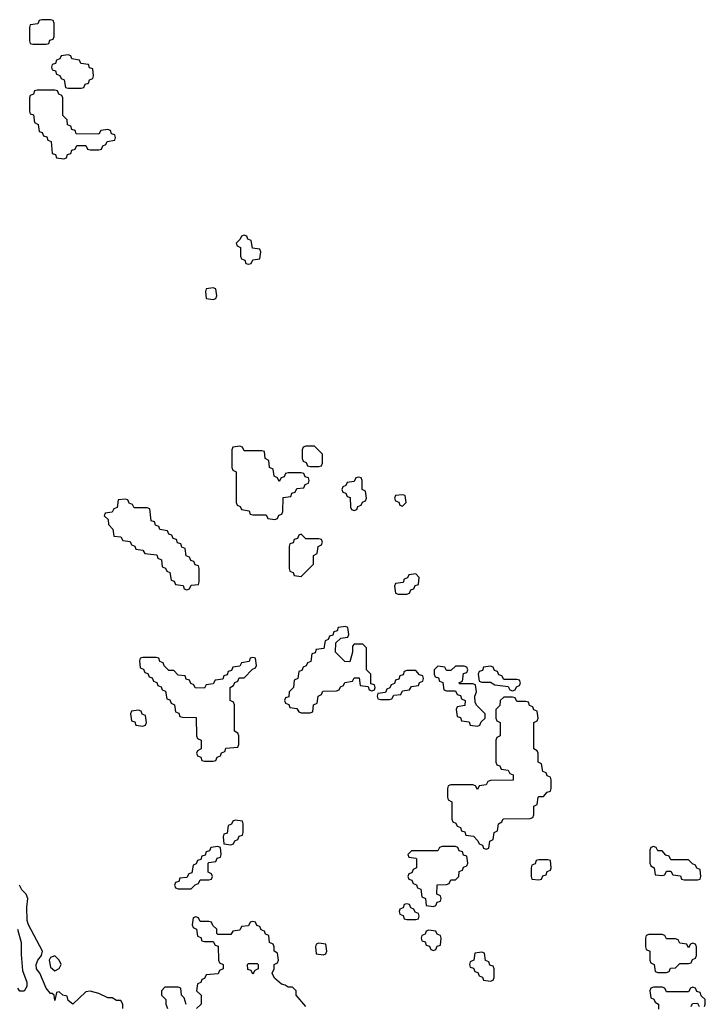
# Model space of a CAD drawing. Header units: inches. Extents: x 2769577 to 2880010, y 685631 to 825129.
# Tile 57 of 155: x 2793950 to 2797066, y 744849 to 749326. Entities that reach past the tile are written whole.
import ezdxf

# ---------------------------------------------------------------- set-up
doc = ezdxf.new("R2010")
doc.units = ezdxf.units.IN
doc.header["$MEASUREMENT"] = 0
doc.layers.add('C7794', color=7, linetype='Continuous')

msp = doc.modelspace()

# ---------------------------------------------------------------- linework, layer by layer
at = {"layer": 'C7794', "color": 4, "elevation": 4}
for points in [[(2794090, 749326), (2794050, 749326), (2794038, 749322), (2794032.7, 749307.3), (2793998, 749302), (2793994, 749290), (2793994, 749230), (2793998, 749218), (2794010, 749214), (2794070, 749214), (2794082, 749218), (2794087.3, 749232.7), (2794102, 749238), (2794106, 749250), (2794106, 749310), (2794102, 749322)], [(2794170, 749166), (2794138, 749162), (2794132.7, 749147.3), (2794118, 749142), (2794112.7, 749127.3), (2794098, 749122), (2794094, 749110), (2794098, 749098), (2794112.7, 749092.7), (2794118, 749078), (2794132.7, 749072.7), (2794138, 749058), (2794152.7, 749052.7), (2794158, 749018), (2794170, 749014), (2794230, 749014), (2794242, 749018), (2794247.3, 749032.7), (2794262, 749038), (2794267.3, 749052.7), (2794282, 749058), (2794286, 749070), (2794282, 749102), (2794267.3, 749107.3), (2794262, 749122), (2794227.3, 749127.3), (2794222, 749142), (2794187.3, 749147.3), (2794182, 749162)], [(2794110, 749006), (2794030, 749006), (2794018, 749002), (2794012.7, 748987.3), (2793998, 748982), (2793994, 748970), (2793994, 748910), (2793998, 748898), (2794012.7, 748892.7), (2794018, 748858), (2794034, 748850), (2794038, 748818), (2794052.7, 748812.7), (2794058, 748798), (2794072.7, 748792.7), (2794078, 748778), (2794092.7, 748772.7), (2794098, 748718), (2794112.7, 748712.7), (2794118, 748698), (2794150, 748694), (2794162, 748698), (2794167.3, 748712.7), (2794182, 748718), (2794187.3, 748732.7), (2794202, 748738), (2794210, 748754), (2794250, 748754), (2794258, 748738), (2794270, 748734), (2794310, 748734), (2794322, 748738), (2794327.3, 748752.7), (2794342, 748758), (2794347.3, 748772.7), (2794382, 748778), (2794386, 748790), (2794382, 748802), (2794367.3, 748807.3), (2794362, 748822), (2794350, 748826), (2794318, 748822), (2794310, 748806), (2794207.3, 748807.3), (2794202, 748822), (2794187.3, 748827.3), (2794182, 748842), (2794167.3, 748847.3), (2794166, 748870), (2794146, 748890), (2794146, 748970), (2794142, 748982), (2794127.3, 748987.3), (2794122, 749002)], [(2794970, 748346), (2794958, 748342), (2794952.7, 748327.3), (2794934, 748310), (2794938, 748298), (2794954, 748290), (2794954, 748250), (2794958, 748238), (2794972.7, 748232.7), (2794978, 748218), (2794990, 748214), (2795002, 748218), (2795010, 748234), (2795042, 748238), (2795046, 748270), (2795042, 748282), (2795007.3, 748287.3), (2795002, 748322), (2794987.3, 748327.3), (2794982, 748342)], [(2794830, 748106), (2794798, 748102), (2794794, 748090), (2794798, 748058), (2794830, 748054), (2794842, 748058), (2794846, 748070), (2794842, 748102)], [(2794950, 747386), (2794918, 747382), (2794914, 747370), (2794914, 747290), (2794918, 747278), (2794934, 747270), (2794934, 747130), (2794938, 747118), (2794952.7, 747112.7), (2794958, 747098), (2794992.7, 747092.7), (2794998, 747078), (2795010, 747074), (2795070, 747074), (2795078, 747058), (2795110, 747054), (2795122, 747058), (2795127.3, 747072.7), (2795142, 747078), (2795146, 747090), (2795147.3, 747152.7), (2795182, 747158), (2795187.3, 747172.7), (2795202, 747178), (2795210, 747194), (2795242, 747198), (2795247.3, 747212.7), (2795262, 747218), (2795266, 747230), (2795262, 747242), (2795247.3, 747247.3), (2795242, 747262), (2795230, 747266), (2795170, 747266), (2795158, 747262), (2795152.7, 747247.3), (2795138, 747242), (2795130, 747226), (2795122, 747242), (2795106, 747250), (2795102, 747282), (2795086, 747290), (2795082, 747322), (2795066, 747330), (2795062, 747362), (2795050, 747366), (2794970, 747366), (2794962, 747382)], [(2795290, 747386), (2795250, 747386), (2795238, 747382), (2795234, 747370), (2795234, 747330), (2795238, 747318), (2795252.7, 747312.7), (2795258, 747298), (2795270, 747294), (2795310, 747294), (2795322, 747298), (2795326, 747310), (2795326, 747350)], [(2795490, 747246), (2795478, 747242), (2795470, 747226), (2795438, 747222), (2795432.7, 747207.3), (2795418, 747202), (2795414, 747190), (2795418, 747178), (2795432.7, 747172.7), (2795438, 747158), (2795452.7, 747152.7), (2795454, 747110), (2795458, 747098), (2795470, 747094), (2795482, 747098), (2795487.3, 747112.7), (2795502, 747118), (2795507.3, 747132.7), (2795522, 747138), (2795526, 747150), (2795522, 747182), (2795506, 747190), (2795506, 747230), (2795502, 747242)], [(2794430, 747146), (2794398, 747142), (2794392.7, 747107.3), (2794378, 747102), (2794370, 747086), (2794338, 747082), (2794334, 747070), (2794352.7, 747052.7), (2794354, 747030), (2794374, 747010), (2794378, 746978), (2794410, 746974), (2794418, 746958), (2794452.7, 746952.7), (2794458, 746938), (2794472.7, 746932.7), (2794478, 746918), (2794510, 746914), (2794518, 746898), (2794572.7, 746892.7), (2794578, 746878), (2794594, 746870), (2794598, 746838), (2794612.7, 746832.7), (2794618, 746818), (2794632.7, 746812.7), (2794638, 746778), (2794652.7, 746772.7), (2794658, 746758), (2794692.7, 746752.7), (2794698, 746738), (2794710, 746734), (2794722, 746738), (2794730, 746754), (2794762, 746758), (2794766, 746770), (2794766, 746830), (2794762, 746842), (2794747.3, 746847.3), (2794742, 746862), (2794727.3, 746867.3), (2794722, 746882), (2794707.3, 746887.3), (2794702, 746922), (2794687.3, 746927.3), (2794682, 746942), (2794667.3, 746947.3), (2794662, 746962), (2794647.3, 746967.3), (2794642, 746982), (2794627.3, 746987.3), (2794622, 747002), (2794587.3, 747007.3), (2794582, 747022), (2794567.3, 747027.3), (2794562, 747042), (2794547.3, 747047.3), (2794542, 747102), (2794530, 747106), (2794470, 747106), (2794462, 747122), (2794447.3, 747127.3), (2794442, 747142)], [(2795690, 747166), (2795658, 747162), (2795654, 747150), (2795658, 747138), (2795672.7, 747132.7), (2795678, 747118), (2795690, 747114), (2795706, 747130), (2795702, 747162)], [(2795230, 746986), (2795218, 746982), (2795212.7, 746967.3), (2795198, 746962), (2795192.7, 746947.3), (2795178, 746942), (2795174, 746930), (2795174, 746830), (2795178, 746818), (2795192.7, 746812.7), (2795198, 746798), (2795230, 746794), (2795286, 746850), (2795286, 746890), (2795302, 746898), (2795306, 746930), (2795322, 746938), (2795326, 746950), (2795322, 746962), (2795310, 746966), (2795250, 746966)], [(2795750, 746806), (2795718, 746802), (2795712.7, 746787.3), (2795698, 746782), (2795692.7, 746767.3), (2795658, 746762), (2795654, 746750), (2795658, 746718), (2795670, 746714), (2795710, 746714), (2795722, 746718), (2795727.3, 746732.7), (2795742, 746738), (2795747.3, 746752.7), (2795762, 746758), (2795766, 746790)], [(2795430, 746566), (2795398, 746562), (2795392.7, 746547.3), (2795378, 746542), (2795372.7, 746527.3), (2795358, 746522), (2795352.7, 746507.3), (2795338, 746502), (2795332.7, 746467.3), (2795298, 746462), (2795292.7, 746447.3), (2795278, 746442), (2795272.7, 746407.3), (2795258, 746402), (2795252.7, 746387.3), (2795238, 746382), (2795232.7, 746367.3), (2795218, 746362), (2795214, 746330), (2795198, 746322), (2795194, 746290), (2795174, 746270), (2795172.7, 746247.3), (2795158, 746242), (2795154, 746230), (2795158, 746218), (2795172.7, 746212.7), (2795178, 746198), (2795210, 746194), (2795218, 746178), (2795230, 746174), (2795270, 746174), (2795282, 746178), (2795286, 746210), (2795302, 746218), (2795306, 746250), (2795322, 746258), (2795327.3, 746272.7), (2795390, 746274), (2795402, 746278), (2795407.3, 746292.7), (2795422, 746298), (2795427.3, 746312.7), (2795462, 746318), (2795470, 746334), (2795492.7, 746332.7), (2795498, 746298), (2795534, 746294), (2795538, 746278), (2795550, 746274), (2795562, 746278), (2795566, 746290), (2795562, 746302), (2795546, 746306), (2795546, 746350), (2795526, 746370), (2795526, 746470), (2795510, 746486), (2795470, 746486), (2795462, 746478), (2795462, 746450), (2795450, 746406), (2795427.3, 746407.3), (2795386, 746450), (2795387.3, 746492.7), (2795410, 746514), (2795442, 746518), (2795446, 746530), (2795442, 746562)], [(2795010, 746426), (2794998, 746422), (2794992.7, 746407.3), (2794958, 746402), (2794950, 746386), (2794918, 746382), (2794912.7, 746367.3), (2794898, 746362), (2794892.7, 746347.3), (2794878, 746342), (2794872.7, 746327.3), (2794838, 746322), (2794830, 746306), (2794798, 746302), (2794790, 746286), (2794747.3, 746287.3), (2794742, 746302), (2794727.3, 746307.3), (2794722, 746322), (2794707.3, 746327.3), (2794702, 746342), (2794670, 746346), (2794650, 746366), (2794627.3, 746367.3), (2794607.3, 746387.3), (2794602, 746402), (2794587.3, 746407.3), (2794582, 746422), (2794570, 746426), (2794510, 746426), (2794498, 746422), (2794494, 746410), (2794498, 746378), (2794512.7, 746372.7), (2794518, 746358), (2794532.7, 746352.7), (2794538, 746338), (2794552.7, 746332.7), (2794558, 746318), (2794572.7, 746312.7), (2794578, 746298), (2794592.7, 746292.7), (2794598, 746278), (2794612.7, 746272.7), (2794618, 746238), (2794632.7, 746232.7), (2794638, 746218), (2794654, 746210), (2794658, 746178), (2794672.7, 746172.7), (2794678, 746158), (2794690, 746154), (2794752.7, 746152.7), (2794754, 746070), (2794758, 746058), (2794774, 746050), (2794774, 746010), (2794758, 746002), (2794754, 745990), (2794758, 745978), (2794772.7, 745972.7), (2794778, 745958), (2794790, 745954), (2794830, 745954), (2794842, 745958), (2794847.3, 745972.7), (2794862, 745978), (2794867.3, 745992.7), (2794882, 745998), (2794887.3, 746012.7), (2794942, 746018), (2794946, 746030), (2794946, 746070), (2794942, 746082), (2794926, 746090), (2794926, 746210), (2794922, 746222), (2794906, 746230), (2794906, 746290), (2794922, 746298), (2794927.3, 746312.7), (2794942, 746318), (2794947.3, 746332.7), (2794970, 746334), (2795007.3, 746372.7), (2795022, 746378), (2795026, 746390), (2795022, 746422)], [(2795750, 746366), (2795710, 746366), (2795698, 746362), (2795692.7, 746347.3), (2795678, 746342), (2795672.7, 746327.3), (2795658, 746322), (2795652.7, 746307.3), (2795638, 746302), (2795632.7, 746287.3), (2795618, 746282), (2795612.7, 746267.3), (2795578, 746262), (2795574, 746250), (2795578, 746238), (2795590, 746234), (2795630, 746234), (2795642, 746238), (2795650, 746254), (2795682, 746258), (2795690, 746274), (2795722, 746278), (2795730, 746294), (2795762, 746298), (2795767.3, 746312.7), (2795782, 746318), (2795786, 746330), (2795782, 746342), (2795767.3, 746347.3)], [(2795970, 746386), (2795930, 746386), (2795910, 746366), (2795890, 746366), (2795882, 746382), (2795850, 746386), (2795834, 746370), (2795834, 746350), (2795838, 746338), (2795852.7, 746332.7), (2795858, 746318), (2795872.7, 746312.7), (2795878, 746278), (2795890, 746274), (2795930, 746274), (2795938, 746258), (2795952.7, 746252.7), (2795958, 746238), (2795974, 746230), (2795972.7, 746207.3), (2795938, 746202), (2795934, 746190), (2795938, 746158), (2795952.7, 746152.7), (2795958, 746138), (2795992.7, 746132.7), (2795998, 746118), (2796030, 746114), (2796042, 746118), (2796047.3, 746132.7), (2796066, 746150), (2796066, 746170), (2796027.3, 746207.3), (2796020.4, 746220.4), (2796018, 746250), (2796026, 746270), (2796022, 746302), (2796010, 746306), (2795950, 746306), (2795946, 746310), (2795962, 746318), (2795967.3, 746352.7), (2795982, 746358), (2795986, 746370), (2795982, 746382)], [(2796090, 746386), (2796058, 746382), (2796052.7, 746367.3), (2796038, 746362), (2796034, 746350), (2796038, 746318), (2796050, 746314), (2796090, 746314), (2796110, 746302), (2796170, 746294), (2796178, 746278), (2796190, 746274), (2796202, 746278), (2796207.3, 746292.7), (2796222, 746298), (2796226, 746310), (2796222, 746322), (2796210, 746326), (2796150, 746326), (2796142, 746342), (2796127.3, 746347.3), (2796122, 746362), (2796107.3, 746367.3), (2796102, 746382)], [(2796190, 746246), (2796150, 746246), (2796134, 746230), (2796132.7, 746207.3), (2796114, 746190), (2796114, 746150), (2796118, 746138), (2796134, 746130), (2796134, 746070), (2796118, 746062), (2796114, 746050), (2796114, 745950), (2796118, 745938), (2796132.7, 745932.7), (2796138, 745918), (2796170, 745914), (2796178, 745898), (2796192.7, 745892.7), (2796192.7, 745867.3), (2796090, 745866), (2796078, 745862), (2796070, 745846), (2796038, 745842), (2796030, 745826), (2796022, 745842), (2796010, 745846), (2795910, 745846), (2795898, 745842), (2795894, 745830), (2795894, 745790), (2795898, 745778), (2795914, 745770), (2795914, 745690), (2795918, 745678), (2795932.7, 745672.7), (2795938, 745658), (2795952.7, 745652.7), (2795958, 745638), (2795972.7, 745632.7), (2795978, 745618), (2796012.7, 745612.7), (2796032.7, 745592.7), (2796038, 745578), (2796052.7, 745572.7), (2796058, 745558), (2796070, 745554), (2796082, 745558), (2796086, 745590), (2796102, 745598), (2796106, 745630), (2796122, 745638), (2796126, 745670), (2796142, 745678), (2796147.3, 745692.7), (2796270, 745694), (2796282, 745698), (2796286, 745710), (2796286, 745750), (2796302, 745758), (2796306, 745790), (2796310, 745794), (2796330, 745794), (2796347.3, 745812.7), (2796362, 745818), (2796366, 745830), (2796366, 745870), (2796362, 745882), (2796347.3, 745887.3), (2796342, 745902), (2796327.3, 745907.3), (2796322, 745942), (2796306, 745950), (2796306, 745990), (2796302, 746002), (2796286, 746010), (2796286, 746130), (2796302, 746138), (2796306, 746150), (2796302, 746182), (2796287.3, 746187.3), (2796282, 746202), (2796267.3, 746207.3), (2796262, 746222), (2796250, 746226), (2796210, 746226), (2796202, 746242)], [(2794490, 746186), (2794458, 746182), (2794454, 746170), (2794458, 746138), (2794472.7, 746132.7), (2794478, 746118), (2794510, 746114), (2794522, 746118), (2794526, 746130), (2794522, 746162), (2794507.3, 746167.3), (2794502, 746182)], [(2794930, 745686), (2794918, 745682), (2794912.7, 745667.3), (2794898, 745662), (2794892.7, 745627.3), (2794878, 745622), (2794874, 745610), (2794878, 745578), (2794910, 745574), (2794922, 745578), (2794927.3, 745592.7), (2794942, 745598), (2794947.3, 745612.7), (2794962, 745618), (2794966, 745630), (2794966, 745670), (2794962, 745682)], [(2794850, 745566), (2794818, 745562), (2794812.7, 745547.3), (2794798, 745542), (2794792.7, 745527.3), (2794778, 745522), (2794772.7, 745507.3), (2794758, 745502), (2794752.7, 745487.3), (2794738, 745482), (2794732.7, 745447.3), (2794718, 745442), (2794710, 745426), (2794678, 745422), (2794672.7, 745407.3), (2794658, 745402), (2794654, 745390), (2794658, 745378), (2794670, 745374), (2794730, 745374), (2794747.3, 745392.7), (2794762, 745398), (2794770, 745414), (2794810, 745414), (2794822, 745418), (2794826, 745430), (2794822, 745442), (2794806, 745450), (2794806, 745490), (2794810, 745494), (2794842, 745498), (2794847.3, 745512.7), (2794862, 745518), (2794866, 745530), (2794862, 745562)], [(2795930, 745566), (2795870, 745566), (2795858, 745562), (2795850, 745546), (2795730, 745546), (2795714, 745530), (2795718, 745518), (2795750, 745514), (2795754, 745510), (2795754, 745470), (2795738, 745462), (2795732.7, 745447.3), (2795718, 745442), (2795714, 745430), (2795718, 745418), (2795732.7, 745412.7), (2795738, 745398), (2795752.7, 745392.7), (2795758, 745378), (2795772.7, 745372.7), (2795778, 745338), (2795794, 745330), (2795798, 745298), (2795830, 745294), (2795842, 745298), (2795847.3, 745312.7), (2795862, 745318), (2795866, 745330), (2795862, 745342), (2795846, 745350), (2795847.3, 745392.7), (2795890, 745394), (2795902, 745398), (2795910, 745414), (2795930, 745414), (2795946, 745430), (2795947.3, 745452.7), (2795962, 745458), (2795967.3, 745472.7), (2795982, 745478), (2795986, 745490), (2795982, 745522), (2795967.3, 745527.3), (2795962, 745542), (2795947.3, 745547.3), (2795942, 745562)], [(2796830, 745566), (2796818, 745562), (2796814, 745550), (2796814, 745490), (2796818, 745478), (2796834, 745470), (2796838, 745438), (2796870, 745434), (2796882, 745438), (2796890, 745454), (2796910, 745454), (2796918, 745438), (2796952.7, 745432.7), (2796958, 745418), (2796970, 745414), (2797030, 745414), (2797042, 745418), (2797046, 745430), (2797042, 745462), (2797027.3, 745467.3), (2797022, 745482), (2797007.3, 745487.3), (2796990, 745506), (2796910, 745506), (2796902, 745522), (2796887.3, 745527.3), (2796870, 745546), (2796850, 745546), (2796842, 745562)], [(2796350, 745506), (2796310, 745506), (2796298, 745502), (2796292.7, 745487.3), (2796278, 745482), (2796274, 745470), (2796274, 745430), (2796278, 745418), (2796310, 745414), (2796322, 745418), (2796327.3, 745432.7), (2796342, 745438), (2796347.3, 745452.7), (2796362, 745458), (2796366, 745470), (2796362, 745502)], [(2795710, 745306), (2795698, 745302), (2795692.7, 745287.3), (2795678, 745282), (2795674, 745270), (2795678, 745258), (2795692.7, 745252.7), (2795698, 745238), (2795710, 745234), (2795750, 745234), (2795762, 745238), (2795766, 745250), (2795762, 745262), (2795747.3, 745267.3), (2795742, 745282), (2795727.3, 745287.3), (2795722, 745302)], [(2795810, 745186), (2795798, 745182), (2795792.7, 745167.3), (2795778, 745162), (2795774, 745150), (2795778, 745138), (2795792.7, 745132.7), (2795798, 745118), (2795812.7, 745112.7), (2795818, 745098), (2795830, 745094), (2795842, 745098), (2795847.3, 745112.7), (2795862, 745118), (2795866, 745150), (2795862, 745162), (2795847.3, 745167.3), (2795842, 745182)], [(2796870, 745166), (2796810, 745166), (2796798, 745162), (2796794, 745150), (2796794, 745110), (2796798, 745098), (2796814, 745090), (2796814, 745050), (2796818, 745038), (2796834, 745030), (2796838, 744998), (2796850, 744994), (2796890, 744994), (2796902, 744998), (2796907.3, 745012.7), (2796930, 745014), (2796950, 745034), (2796990, 745034), (2797002, 745038), (2797007.3, 745052.7), (2797022, 745058), (2797026, 745070), (2797026, 745110), (2797022, 745122), (2797010, 745126), (2796998, 745122), (2796990, 745106), (2796982, 745122), (2796950, 745126), (2796942, 745142), (2796930, 745146), (2796890, 745146), (2796882, 745162)], [(2795310, 745126), (2795298, 745122), (2795294, 745110), (2795298, 745078), (2795330, 745074), (2795342, 745078), (2795346, 745090), (2795342, 745122)], [(2794110, 745068.7), (2794090, 745062), (2794084, 745050), (2794090, 745018), (2794110, 745001), (2794129.1, 745010.9), (2794139, 745030), (2794128.7, 745050)], [(2796050, 745086), (2796018, 745082), (2796014, 745050), (2795998, 745042), (2795994, 745030), (2795998, 745018), (2796012.7, 745012.7), (2796018, 744998), (2796032.7, 744992.7), (2796038, 744978), (2796052.7, 744972.7), (2796058, 744958), (2796090, 744954), (2796102, 744958), (2796106, 744970), (2796106, 745010), (2796102, 745022), (2796087.3, 745027.3), (2796082, 745042), (2796067.3, 745047.3), (2796062, 745082)], [(2795010, 744986), (2795002, 745002), (2794987.3, 745007.3), (2794986, 745030), (2794990, 745034), (2795030, 745034), (2795034, 745030), (2795034, 745010), (2795018, 745002)]]:
    msp.add_lwpolyline(points, close=True, dxfattribs=at)
for points in [[(2794418, 744830), (2794418, 744850), (2794410, 744866), (2794390, 744866), (2794370, 744878), (2794350, 744878), (2794310, 744898), (2794270, 744908), (2794250, 744906), (2794191.1, 744848.9), (2794170, 744866), (2794166, 744886), (2794146, 744890), (2794130, 744906), (2794118, 744902), (2794110, 744866), (2794106, 744890), (2794098, 744898), (2794090, 744898), (2794070, 744922), (2794040.9, 744990), (2794027, 745010), (2794024.5, 745030), (2794032.7, 745050), (2794049.4, 745070), (2794053.2, 745090), (2793989.3, 745210), (2793983.7, 745230), (2793982, 745290), (2793986.6, 745330), (2793979.3, 745350), (2793959.5, 745370), (2793949.3, 745390)], [(2795250, 744838), (2795206, 744890), (2795206, 744910), (2795190, 744926), (2795170, 744926), (2795156.4, 744936.4), (2795140.4, 744940.4), (2795107.3, 744967.3), (2795098, 744990), (2795106, 745010), (2795106, 745030), (2795122, 745038), (2795126, 745050), (2795122, 745082), (2795106, 745090), (2795106, 745110), (2795102, 745122), (2795086, 745130), (2795082, 745162), (2795067.3, 745167.3), (2795062, 745182), (2795047.3, 745187.3), (2795042, 745202), (2795027.3, 745207.3), (2795022, 745222), (2795010, 745226), (2794998, 745222), (2794990, 745206), (2794958, 745202), (2794950, 745186), (2794918, 745182), (2794910, 745166), (2794850, 745166), (2794846, 745170), (2794846, 745190), (2794827.3, 745207.3), (2794822, 745222), (2794810, 745226), (2794770, 745226), (2794762, 745242), (2794750, 745246), (2794738, 745242), (2794734, 745210), (2794738, 745198), (2794754, 745190), (2794758, 745158), (2794772.7, 745152.7), (2794778, 745138), (2794790, 745134), (2794830, 745134), (2794838, 745118), (2794852.7, 745112.7), (2794854, 745050), (2794858, 745038), (2794874, 745030), (2794874, 745010), (2794858, 745002), (2794852.7, 744987.3), (2794798, 744982), (2794790, 744966), (2794778, 744962), (2794772.7, 744947.3), (2794758, 744942), (2794754, 744910), (2794774, 744890), (2794774, 744850), (2794754, 744830)], [(2793940.5, 745190), (2793957.1, 745130), (2793955.9, 745075.9), (2793962, 745002), (2793982, 744950), (2793982, 744930), (2793970, 744908), (2793950, 744908), (2793942, 744922)], [(2794707.3, 744847.3), (2794698, 744878), (2794686, 744890), (2794682, 744922), (2794670, 744926), (2794610, 744926), (2794594, 744910), (2794594, 744890), (2794614, 744870), (2794614, 744850), (2794622, 744830)], [(2797062, 744838), (2797066, 744850), (2797066, 744870), (2797047.3, 744887.3), (2797042, 744902), (2797027.3, 744907.3), (2797022, 744922), (2797010, 744926), (2796998, 744922), (2796990, 744906), (2796890, 744906), (2796882, 744922), (2796870, 744926), (2796830, 744926), (2796818, 744922), (2796814, 744910), (2796818, 744878), (2796832.7, 744872.7), (2796838, 744858), (2796854, 744850), (2796852.7, 744827.3)], [(2797002, 744838), (2797007.3, 744852.7), (2797030, 744854), (2797038, 744838)]]:
    msp.add_lwpolyline(points, dxfattribs=at)

doc.saveas('drawing.dxf')
